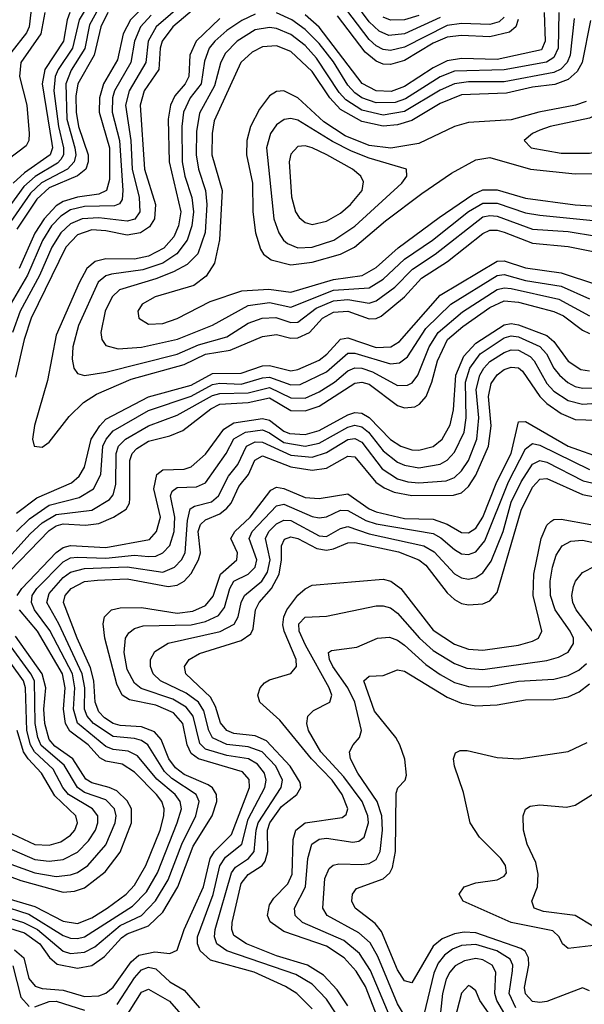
# Model space of a CAD drawing. Header units: inches. Extents: x 501365 to 657855, y 482276 to 547543.
# Tile 95 of 256: x 534207 to 535795, y 503160 to 505930. Entities that reach past the tile are written whole.
import ezdxf

# ---------------------------------------------------------------- set-up
doc = ezdxf.new("R2010")
doc.units = ezdxf.units.IN
doc.header["$MEASUREMENT"] = 0
doc.layers.add('A5530', color=7, linetype='Continuous')

msp = doc.modelspace()

# ---------------------------------------------------------------- linework, layer by layer
at = {"layer": 'A5530', "color": 5}
for points, elevation in [([(534170, 506577.1), (534250, 506523.1), (534288.2, 506508.2), (534303, 506490), (534303.1, 506450), (534272.4, 506350), (534275.9, 506310), (534297.7, 506277.7), (534357.2, 506230), (534372, 506210), (534378.8, 506181.2), (534377.8, 506170), (534363.9, 506150), (534292.8, 506070), (534245, 505970), (534238.3, 505950), (534234.2, 505910), (534226.8, 505893.2), (534182.8, 505837.2)], 2260), ([(534830, 506073.7), (534637.7, 505910), (534608.4, 505870), (534602.4, 505850), (534598.6, 505790), (534557.7, 505730), (534546.3, 505690), (534558.5, 505510), (534589.4, 505410), (534586.3, 505370), (534572.4, 505347.6), (534547, 505330), (534510, 505324.2), (534450, 505336.2), (534410, 505338.6), (534370, 505324.9), (534336.6, 505290), (534239.6, 505090), (534220.1, 505030), (534195.2, 504924.8)], 2480), ([(534752.2, 506050), (534591.4, 505910), (534568.3, 505870), (534561.6, 505810), (534515.1, 505730), (534505.2, 505690), (534520.3, 505590), (534523.6, 505510), (534543.7, 505430), (534544.8, 505390), (534530.7, 505369.3), (534510, 505363.1), (534430, 505373), (534382.6, 505370), (534350, 505355.8), (534322.8, 505330), (534297.4, 505290), (534263.4, 505210), (534208.5, 505110), (534187.1, 505050)], 2460), ([(534409.9, 505990.1), (534375, 505930), (534356.2, 505850), (534315.5, 505790), (534306.7, 505770), (534303.5, 505730), (534316.6, 505630), (534330.5, 505570), (534330.4, 505550), (534323.2, 505536.8), (534313.7, 505526.3), (534250.9, 505489.1), (534219.2, 505460.8), (534151.1, 505368.9)], 2340), ([(535390, 505936.3), (535290, 505890.3), (535245.5, 505885.5), (535218.2, 505898.2), (535190, 505923.8), (535137.2, 505997.2)], 2440), ([(534433.3, 505970), (534404, 505916), (534390.6, 505849.4), (534352.1, 505787.9), (534336.8, 505750), (534340.2, 505650), (534362.2, 505570), (534365.5, 505550), (534360.9, 505530), (534341.7, 505510), (534268.5, 505471.5), (534237.6, 505442.4), (534173.8, 505350)], 2360), ([(534550, 505960.9), (534519.1, 505930), (534498, 505890), (534482.3, 505817.7), (534442.7, 505750), (534431.7, 505710), (534431.1, 505670), (534460.2, 505570), (534459.6, 505480.4), (534451.1, 505450), (534430, 505439.6), (534370, 505431.2), (534330, 505418.7), (534310, 505406.8), (534276.2, 505370), (534250, 505329.4), (534205.5, 505230)], 2420), ([(535570, 505936.9), (535555.8, 505924.2), (535530, 505916.7), (535450, 505919.3), (535410, 505913.4), (535290, 505852.8), (535250, 505843.5), (535230, 505846.2), (535210, 505856.5), (535190, 505874.3), (535110, 505980)], 2460), ([(534277.6, 505950), (534266.5, 505890), (534210, 505810), (534206.3, 505770), (534227, 505690), (534233.5, 505610), (534232.6, 505590), (534225.2, 505574.8), (534099.7, 505480.3)], 2280), ([(534577.2, 505942.8), (534547.3, 505910), (534530.1, 505870.1), (534520.2, 505810), (534473.9, 505730), (534468.4, 505710), (534466.9, 505670), (534488.2, 505590), (534497.8, 505450), (534495.7, 505424.3), (534488, 505412), (534474, 505406), (534390, 505404.9), (534350, 505394.9), (534322.6, 505377.4), (534297.1, 505350), (534271.3, 505308.7), (534228.8, 505211.2), (534170.4, 505110)], 2440), ([(534348.3, 505950), (534340.7, 505930), (534330.5, 505869.5), (534278.4, 505790), (534270.7, 505750), (534297.9, 505582.1), (534299.2, 505570), (534293.1, 505550), (534220.9, 505499.1), (534189.2, 505470)], 2320), ([(534455.4, 505950), (534435.3, 505910), (534417, 505830), (534370.7, 505750), (534365.2, 505714.8), (534365.8, 505670), (534372.6, 505630), (534400.1, 505550), (534400, 505530), (534393.2, 505510), (534369.4, 505490.6), (534290, 505457), (534255, 505425), (534199.2, 505340.8)], 2380), ([(534770, 505933.7), (534703.3, 505870), (534685.7, 505830), (534683.4, 505770), (534672.5, 505750), (534643.8, 505716.2), (534631.3, 505690), (534625.2, 505650), (534627.7, 505530), (534660.5, 505390), (534654.3, 505350), (534640.5, 505319.5), (534612.6, 505287.4), (534570, 505264.4), (534530, 505256.7), (534450, 505257.4), (534419.5, 505250), (534395.8, 505230), (534374.8, 505190), (534310, 505042.6), (534285.3, 504914.7), (534248.6, 504788.6), (534243.3, 504750), (534247.8, 504730), (534270, 504727.1), (534290, 504741.4), (534346.1, 504813.9), (534386.9, 504853.1), (534423.6, 504876.4), (534521.1, 504918.9), (534670, 504960.1), (534730, 504989.1), (534799.7, 505000.3), (534890, 505038.4), (534930, 505044.1), (534970, 505034.4), (534990, 505035), (535022, 505050), (535059, 505090), (535090, 505107.4), (535130, 505110.5), (535190, 505088.2), (535210, 505089.6), (535223.9, 505096.1), (535290, 505150.8), (535337.1, 505202.9), (535410.9, 505250), (535510, 505328.5), (535530, 505337.9), (535550, 505338.4), (535570, 505332.6), (535650, 505301.4), (535750, 505292.4), (535830, 505275.8)], 2520), ([(534870, 505945.9), (534832.3, 505927.7), (534790, 505899.6), (534756.1, 505870), (534740.3, 505850), (534726.8, 505813.2), (534718, 505750), (534686.7, 505710), (534667.7, 505670), (534663.1, 505630), (534664.4, 505530), (534671.7, 505490), (534691, 505430), (534696.3, 505390), (534691.6, 505350), (534678.4, 505310), (534648.8, 505271.2), (534610, 505245.2), (534553.5, 505226.5), (534465.6, 505214.4), (534450, 505209.1), (534428, 505191.9), (534373, 505070), (534356.4, 505010), (534354.6, 504974.6), (534359.3, 504950), (534370, 504934.3), (534390, 504929.2), (534450, 504938.5), (534650, 504989.5), (534710, 505015.5), (534790, 505038.1), (534850, 505076.4), (534888.9, 505090), (534928.1, 505091.9), (534970, 505078.3), (534990, 505079.5), (535041.6, 505118.4), (535090, 505139.4), (535130, 505142.9), (535190, 505132.5), (535210, 505138.8), (535262.3, 505177.7), (535311.8, 505228.2), (535376.3, 505270), (535510, 505375.1), (535530, 505379.7), (535550, 505377.6), (535650, 505340.9), (535750, 505333.9), (535830, 505320.7)], 2540), ([(535766.4, 505933.6), (535755.5, 505830), (535746.9, 505810), (535729.2, 505790.8), (535710, 505781.9), (535570, 505755.8), (535470, 505755.3), (535430, 505749.4), (535390, 505731.8), (535290, 505671.5), (535230, 505661.2), (535170, 505675.5), (535124.4, 505704.4), (535105.7, 505725.7), (535042.4, 505822.4), (535010, 505857.4), (534970, 505888.1), (534930, 505905.5), (534910, 505908.3), (534870, 505901.4), (534818.5, 505870), (534785, 505835), (534771.7, 505808.3), (534755.6, 505744.4), (534712.6, 505667.5), (534704.4, 505615.6), (534703.9, 505550), (534710, 505509.3), (534729.5, 505449.5), (534734, 505410), (534728.8, 505331.2), (534708.6, 505271.4), (534678.5, 505241.5), (534639.7, 505220.3), (534590, 505200.6), (534487.6, 505170), (534466.9, 505150), (534447.5, 505110), (534435.4, 505050), (534438.1, 505030), (534450, 505013.4), (534484.5, 505004.5), (534550, 505009.1), (534650.9, 505030.9), (534750, 505070.6), (534850, 505126.3), (534910, 505134.8), (534970, 505121.4), (535090, 505169.6), (535190, 505175.5), (535230, 505199.9), (535290, 505256.8), (535368.3, 505310), (535469.6, 505390.4), (535510, 505413.7), (535550, 505413.9), (535630, 505386.7), (535670, 505380.1), (535830, 505364)], 2560), ([(535812.5, 505927.5), (535789, 505810), (535775.2, 505784.8), (535750, 505761.6), (535712.6, 505747.4), (535650, 505740), (535576.8, 505723.2), (535450, 505718.3), (535390, 505694.7), (535310, 505646.8), (535270, 505634), (535230, 505630.6), (535170, 505643.7), (535110, 505677.6), (535079.4, 505710), (535030, 505784.6), (534970, 505840.8), (534930, 505856.4), (534890, 505853.7), (534861.2, 505838.8), (534829.4, 505810), (534754.7, 505645.3), (534748.9, 505610), (534748, 505550), (534776.6, 505450), (534769.5, 505310.5), (534754.8, 505245.2), (534731.4, 505208.6), (534697.5, 505182.5), (534588.3, 505150), (534551.8, 505130), (534539.5, 505110), (534542.5, 505090), (534570, 505073.6), (534610, 505075.1), (534650, 505089.3), (534742.7, 505137.3), (534832.5, 505167.5), (534907.9, 505172.1), (534970, 505163.8), (535090, 505199.3), (535170.9, 505210), (535210, 505232.5), (535271.6, 505288.4), (535386.8, 505373.2), (535482, 505438), (535510, 505451.5), (535550, 505451.8), (535630, 505428.4), (535770, 505409.3), (535830, 505405.5)], 2580), ([(535723.7, 505950), (535721.6, 505850), (535710, 505823.9), (535689.2, 505810.8), (535570, 505788.7), (535430, 505785.2), (535390, 505769.2), (535292.3, 505707.7), (535263.2, 505696.8), (535210, 505695.8), (535170, 505710), (535150, 505724.1), (535130, 505746.4), (535090, 505811.5), (535050, 505863.4), (535010, 505903), (534972.5, 505930), (534930, 505949.5)], 2540), ([(535682, 505950), (535685.4, 505870), (535674.6, 505845.4), (535550, 505818.5), (535450, 505820.6), (535410, 505814.5), (535370, 505794.8), (535290, 505742.4), (535252.2, 505727.8), (535210, 505729.6), (535170.9, 505750.9), (535050, 505908.8), (535010, 505944.2)], 2520), ([(535609.1, 505930.9), (535602.7, 505910), (535584.8, 505895.2), (535530, 505881.6), (535450, 505885.8), (535410, 505881.4), (535370, 505863.7), (535290, 505815.2), (535250, 505804.2), (535230, 505805.5), (535210, 505813.4), (535179, 505839), (535101.4, 505941.4)], 2480), ([(535330, 505941.6), (535290, 505929.4), (535250, 505929.3), (535230, 505937.4)], 2420), ([(535800.2, 505699.8), (535770.7, 505689.3), (535667.6, 505670), (535590, 505648.3), (535470, 505641), (535430, 505629.9), (535330, 505582), (535251.5, 505568.5), (535190, 505576.6), (535123.1, 505603.1), (535062.5, 505642.5), (534990, 505710.6), (534950, 505729.9), (534930, 505727.7), (534910, 505715.9), (534881.3, 505678.7), (534856.7, 505630), (534846.5, 505590), (534845.2, 505550), (534862.3, 505470), (534862.8, 505390), (534870.3, 505330.3), (534884.3, 505284.3), (534893.3, 505270), (534914.5, 505254.5), (534970, 505240.5), (535030, 505248), (535109.5, 505270.5), (535149.1, 505290), (535235.9, 505364.1), (535338.6, 505441.4), (535422.1, 505497.9), (535490, 505535.8), (535530, 505542.5), (535644, 505510), (535770, 505496.5), (535830, 505497.7)], 2620), ([(534198.7, 504541.3), (534255.6, 504584.4), (534352.6, 504627.4), (534374.6, 504645.4), (534389.3, 504670.7), (534408.5, 504750), (534432.2, 504787.8), (534450, 504805.8), (534570, 504868.9), (534690, 504902.1), (534750, 504934.7), (534830, 504935.6), (534890, 504956.1), (534910, 504956.7), (534970, 504942.5), (534990, 504945.6), (535050, 504972.6), (535071.2, 504988.8), (535110, 505031.6), (535130, 505034.9), (535210, 505007.4), (535250.7, 505009.3), (535275.3, 505024.7), (535390, 505154.9), (535550, 505251.1), (535570, 505251.8), (535630, 505232.3), (535730, 505217.8), (535830, 505185.3)], 2480), ([(534198.3, 504490), (534234.6, 504525.4), (534290, 504563.9), (534374.6, 504585.4), (534414.5, 504610), (534435.7, 504650), (534441.1, 504730), (534450.6, 504750), (534470, 504773.5), (534570, 504831), (534690, 504871.2), (534750, 504904.1), (534770, 504907.4), (534830, 504905), (534890, 504922.7), (534910, 504924.4), (534970, 504902.8), (534996.4, 504903.6), (535070, 504939.8), (535130, 504991.6), (535150, 504991.9), (535250, 504962.1), (535275.7, 504964.3), (535298, 504982), (535350, 505061.4), (535419.9, 505130), (535550, 505210.2), (535570, 505213.3), (535630, 505195.9), (535730, 505180.6), (535810, 505145.2)], 2460), ([(534116.2, 504350), (534236.3, 504483.7), (534270, 504514.8), (534310, 504538.3), (534410, 504550.3), (534459.8, 504580.2), (534470, 504592.9), (534477.8, 504622.2), (534478.3, 504710), (534484.8, 504730), (534504.5, 504750), (534570, 504787.7), (534650, 504817.5), (534750, 504872.5), (534770, 504878.1), (534850, 504880), (534910, 504895), (534970, 504865.8), (535010, 504865.7), (535050, 504883.4), (535092.9, 504910), (535130, 504942.4), (535150, 504950.7), (535170, 504949.3), (535199.3, 504939.3), (535270, 504900.8), (535298.3, 504901.7), (535311.6, 504908.4), (535326.7, 504930), (535359.2, 505010), (535384, 505050), (535452.3, 505107.7), (535550, 505171), (535570, 505175.3), (535590, 505173.4), (535723.4, 505143.4), (535810, 505096.9)], 2440), ([(534152.7, 504350), (534290, 504493.2), (534310, 504505.6), (534330, 504511.3), (534392.4, 504507.6), (534430, 504512.5), (534471.4, 504530), (534507.1, 504552.9), (534516.2, 504570), (534517.3, 504582.7), (534517.2, 504690), (534523.7, 504710), (534536.7, 504723.3), (534570, 504744.3), (534630, 504758.8), (534666.2, 504773.8), (534744.8, 504835.2), (534770, 504848.4), (534850, 504853.2), (534910, 504865.8), (534970, 504830.7), (535010, 504829.9), (535050, 504843.2), (535150, 504907.1), (535169.6, 504910.4), (535190, 504904.5), (535270, 504844.5), (535290, 504838.3), (535318.7, 504841.3), (535332.1, 504847.9), (535350.5, 504869.5), (535366.4, 504910), (535382, 504970), (535410.6, 505030), (535453.4, 505066.6), (535530, 505120.8), (535570, 505139.3), (535610, 505135.5), (535710, 505109.1), (535736.7, 505096.7), (535790, 505056.2), (535810, 505046.8)], 2420), ([(534200.6, 504310), (534212.9, 504330), (534310, 504430.9), (534330, 504445.3), (534350, 504450.5), (534450, 504444.6), (534572.1, 504467.9), (534592.2, 504490), (534603.4, 504530), (534585, 504610), (534592.6, 504650), (534610, 504663.3), (534670, 504665.1), (534690, 504671.6), (534730, 504707.9), (534781.8, 504778.2), (534810, 504795.6), (534890, 504807.6), (534910, 504803), (534950, 504772.6), (534966.2, 504766.2), (535010, 504763.1), (535050, 504774.5), (535130, 504817.9), (535150, 504824.5), (535170, 504823.2), (535190.6, 504810.6), (535250, 504748.8), (535279.1, 504730), (535310, 504719.7), (535330, 504718.6), (535370, 504729.2), (535395.9, 504750), (535418.5, 504790), (535427.3, 504832.7), (535434.2, 504930), (535456.3, 504983.7), (535490, 505020.2), (535570, 505071.7), (535590, 505075.1), (535610, 505071.5), (535690, 505041.7), (535710, 505024.9), (535750, 504969.1), (535785.5, 504945.5), (535810, 504941.7)], 2380), ([(534150, 503439.5), (534233, 503413), (534330, 503353.5), (534350, 503346.1), (534370, 503344.9), (534390, 503349.8), (534524.1, 503435.9), (534564.2, 503475.8), (534595.3, 503530), (534650.6, 503670), (534661.9, 503710), (534659, 503730), (534644.2, 503750), (534592.9, 503792.9), (534538.4, 503858.4), (534512, 503872), (534470, 503876.6), (534450, 503885), (534370, 503951), (534359, 503990), (534362.5, 504050), (534355.4, 504090), (534291.9, 504211.9), (534249.3, 504270), (534240.5, 504290), (534242.6, 504310), (534255.3, 504330), (534330, 504405), (534350, 504415.5), (534370, 504418.2), (534450, 504415.2), (534530, 504423.4), (534570, 504419.3), (534590, 504421.1), (534610.3, 504429.7), (534629.6, 504450.4), (534641.3, 504490), (534643.3, 504530), (534631.5, 504590), (534636, 504604), (534650, 504613.6), (534704.6, 504615.4), (534730, 504627.1), (534788.1, 504710), (534809.3, 504750.7), (534842.1, 504770), (534890, 504776.2), (534910, 504768), (534950, 504740.9), (535010, 504730.4), (535050, 504739), (535130, 504783.9), (535150, 504789.2), (535170, 504784.6), (535188.1, 504770), (535230, 504717.3), (535270, 504685.2), (535290, 504676.4), (535330, 504669.1), (535390, 504679.3), (535410, 504691.1), (535430, 504713), (535457.5, 504770), (535463.1, 504810), (535461.1, 504910), (535473.4, 504950), (535502.3, 504990), (535570, 505034.8), (535590, 505040.4), (535610, 505037.9), (535670.5, 505010.5), (535688.6, 504990), (535709.9, 504949.9), (535725.7, 504930), (535749.4, 504909.4), (535770, 504898.4), (535790, 504893.4), (535850, 504894)], 2360), ([(534150, 503410.9), (534218.3, 503390), (534256.9, 503370), (534330, 503309.1), (534350, 503303), (534390, 503306), (534418.8, 503321.2), (534490, 503381), (534550, 503410), (534589.6, 503450.4), (534624.8, 503510), (534663.1, 503610), (534702.8, 503690), (534712.1, 503730), (534703.6, 503750), (534635.5, 503795.5), (534614.6, 503814.6), (534567.4, 503890), (534550, 503901.8), (534530, 503907.8), (534470, 503913.2), (534415.2, 503950), (534396.6, 503970), (534389.3, 503990), (534390.2, 504050), (534383.4, 504090), (534317.4, 504230), (534283.8, 504290), (534290, 504315.9), (534330, 504360.7), (534350, 504375.7), (534390, 504385.6), (534510, 504390.8), (534610, 504375.7), (534643.1, 504390), (534662.5, 504410), (534673.1, 504430), (534678.9, 504521.1), (534686.5, 504553.5), (534698.8, 504561.2), (534746.6, 504573.4), (534766.4, 504590), (534794.2, 504645.8), (534821, 504679), (534845.3, 504730), (534870, 504742), (534890, 504741.2), (534970, 504705), (535030, 504699), (535070, 504712.3), (535130, 504749.2), (535150, 504752.2), (535170, 504741.9), (535226.5, 504666.5), (535270, 504638.5), (535298.6, 504630), (535330, 504627.3), (535407.1, 504632.9), (535430, 504641.6), (535450, 504660.4), (535469.2, 504690), (535492.8, 504750), (535498.6, 504810), (535491.5, 504890), (535501.2, 504930), (535512.5, 504950), (535530, 504968), (535570, 504993.4), (535590, 505000.8), (535610, 505000), (535642.7, 504982.7), (535654.7, 504970), (535690, 504906.9), (535710, 504885.1), (535750, 504858.4), (535790, 504848.2), (535830, 504850.9)], 2340), ([(534150, 503382.8), (534220.5, 503360.5), (534264, 503330), (534291.5, 503291.5), (534312.6, 503272.6), (534370, 503261.6), (534410, 503268.9), (534445.4, 503294.6), (534493.3, 503346.7), (534510, 503357.7), (534570, 503380.5), (534610, 503419), (534651.6, 503490), (534695.1, 503604.9), (534748.6, 503690), (534761.7, 503730), (534761, 503750), (534749.3, 503769.2), (534737.5, 503777.5), (534670, 503806.2), (534645.1, 503825.1), (534626.8, 503850), (534604.9, 503904.9), (534586.3, 503926.3), (534550, 503940.4), (534490, 503944.3), (534470, 503950.2), (534445.6, 503965.6), (534430, 503982.3), (534419.9, 504010), (534415.9, 504070), (534406.3, 504106.3), (534368.5, 504190), (534330.9, 504290), (534335.4, 504310), (534351.7, 504330), (534390, 504349.8), (534426.4, 504353.5), (534510, 504356.6), (534624.8, 504335.2), (534650, 504339.4), (534669.8, 504350.2), (534690, 504372), (534710.6, 504410), (534715.9, 504430), (534709.2, 504490), (534715.4, 504510), (534730, 504523.2), (534770, 504540.2), (534790, 504555.7), (534801.6, 504570), (534823.6, 504616.4), (534851.2, 504650), (534868.8, 504691.2), (534890, 504702.6), (534970, 504672.4), (535030, 504663), (535070, 504668.4), (535130, 504702.1), (535150, 504699.9), (535209.1, 504629.1), (535232.5, 504612.5), (535260.7, 504600.7), (535310, 504591.5), (535427.4, 504592.6), (535450, 504599.2), (535470, 504617), (535490, 504648.3), (535525.6, 504730), (535533, 504787), (535526.3, 504870), (535533.4, 504906.6), (535550, 504930.9), (535570, 504945.7), (535590, 504952.9), (535610, 504950.9), (535621.4, 504941.4), (535670.3, 504870), (535690.1, 504850), (535730, 504822.2), (535770, 504805.4), (535830, 504803.7)], 2320), ([(534193, 503313), (534218.6, 503290), (534232.7, 503232.7), (534250.4, 503210.4), (534270, 503204), (534330, 503199), (534390, 503181.8), (534430, 503183.2), (534450, 503190.8), (534470, 503207.9), (534520.9, 503279.1), (534542.5, 503297.5), (534587.7, 503307.7), (534630, 503302.9), (534650, 503311.7), (534669.5, 503370), (534723.8, 503490), (534743.3, 503570), (534755.6, 503590), (534802.6, 503637.4), (534853.8, 503770), (534852.3, 503792.3), (534834.2, 503814.2), (534710, 503850), (534690, 503865.4), (534678.7, 503890), (534666, 503950), (534639.9, 503979.9), (534590, 504001.1), (534516.3, 504016.3), (534495.1, 504030), (534480.5, 504060.5), (534447.1, 504190), (534442.5, 504230), (534445.6, 504250), (534465.4, 504270), (534490, 504275.2), (534550, 504276.1), (534650, 504260), (534694.3, 504265.7), (534730, 504282.2), (534751.5, 504308.5), (534772.1, 504370), (534818.4, 504410), (534819.6, 504430), (534801.2, 504470), (534812.5, 504490), (534855.5, 504530), (534913.8, 504606.2), (534930, 504614.4), (534950, 504610.6), (535010, 504586.2), (535050, 504582.5), (535130, 504596.1), (535190, 504554), (535210, 504545.1), (535290, 504526.9), (535370, 504524.5), (535410, 504510.5), (535450, 504486.9), (535470, 504485.9), (535490, 504499.1), (535510, 504530.5), (535549.2, 504630), (535589.8, 504710), (535610, 504798.4), (535630, 504799.5), (535749.9, 504730.1), (535850, 504694.5)], 2280), ([(535030, 503146.6), (534986.9, 503190), (534954.9, 503210), (534866.7, 503250), (534744.2, 503284.2), (534714.8, 503310), (534707.8, 503330), (534707.8, 503350), (534751.6, 503468.4), (534770.6, 503549.4), (534786.4, 503573.6), (534832.1, 503610), (534850, 503680.7), (534896.3, 503770), (534900.2, 503790), (534895.9, 503810), (534875.8, 503835.8), (534850.4, 503850), (534790, 503859.7), (534730, 503877.7), (534713.6, 503893.6), (534694.8, 503970), (534675.6, 503995.6), (534637.9, 504017.9), (534548.6, 504048.6), (534530, 504063.4), (534510, 504102), (534500.8, 504150), (534505.2, 504190), (534514.6, 504205.4), (534530, 504216.7), (534555, 504225), (534690, 504227.7), (534730, 504237.1), (534766.2, 504253.8), (534783.5, 504276.5), (534797.9, 504330), (534809.9, 504350), (534850.3, 504369.7), (534869.9, 504390), (534874.6, 504410), (534852.5, 504470), (534860.8, 504490), (534930, 504562.2), (534950, 504566.9), (535030, 504532.4), (535050, 504528.1), (535070, 504530.9), (535110, 504549.8), (535130, 504549.4), (535181.2, 504521.2), (535210, 504511.7), (535370, 504484.2), (535392.2, 504472.2), (535430, 504439), (535450, 504427.5), (535470, 504425.3), (535490, 504432.7), (535516, 504464), (535581.9, 504630), (535630, 504722.9), (535650, 504738), (535670, 504733.3), (535810, 504664.4)], 2260), ([(535095.7, 503135.7), (535070, 503174.5), (535030, 503216.1), (534983.9, 503243.9), (534790.1, 503310.1), (534762.1, 503330), (534755.3, 503350), (534757.1, 503370), (534802.8, 503530), (534814.1, 503545.9), (534850.9, 503570), (534867.2, 503590), (534872, 503650), (534878.1, 503670), (534943.1, 503770), (534946.5, 503790), (534927.7, 503830), (534889.7, 503869.7), (534850, 503884.6), (534790, 503890.8), (534749.8, 503909.8), (534739.5, 503930), (534725.3, 503985.3), (534710, 504010), (534675.6, 504035.6), (534603.1, 504070), (534583, 504090), (534575.1, 504110), (534575.4, 504130), (534587.8, 504152.2), (534624.6, 504175.4), (534771.1, 504208.9), (534810.5, 504229.5), (534822, 504250), (534830.2, 504290), (534839.3, 504310), (534888.1, 504350), (534903.9, 504376.1), (534911.4, 504410), (534899, 504470), (534908.2, 504490), (534930, 504511.6), (534950, 504522), (534970, 504521.1), (535050, 504478), (535070, 504476.1), (535110, 504498.6), (535130, 504503.9), (535190, 504483.9), (535343.5, 504450), (535373.3, 504433.3), (535430, 504370.8), (535450, 504359.4), (535470, 504355.6), (535490, 504360.3), (535510, 504374.2), (535533.5, 504406.5), (535567.1, 504490), (535590, 504572.5), (535618, 504630), (535650, 504679.9), (535670, 504689.4), (535690, 504685.5), (535792.2, 504632.2), (535870, 504614.9)], 2240), ([(535130, 503155.8), (535099.8, 503200.2), (535061.4, 503241.4), (535017.1, 503270), (534930, 503296.5), (534844.8, 503330), (534810, 503353.3), (534804, 503370), (534804.9, 503390), (534830, 503499.9), (534850, 503524.7), (534889.6, 503550), (534897.8, 503562.2), (534904.9, 503590), (534903.9, 503650), (534911, 503670), (534943.8, 503716.2), (534986.3, 503750), (534998.4, 503770), (534995.8, 503784.2), (534967.6, 503830), (534901.5, 503901.5), (534870, 503915.5), (534810, 503922.1), (534789.6, 503930), (534771.8, 503951.8), (534757.8, 503997.8), (534744.3, 504024.3), (534674.3, 504090), (534670.4, 504110), (534683.6, 504130), (534713.1, 504146.9), (534830, 504183.2), (534857.5, 504202.5), (534864, 504216), (534870.2, 504270), (534880.5, 504290), (534915.3, 504330), (534936.9, 504370), (534943.6, 504410), (534943.5, 504450), (534951.8, 504468.2), (534970, 504475.5), (534990, 504470.3), (535042.6, 504442.6), (535070, 504437.6), (535090, 504441.1), (535130, 504458.5), (535150, 504459.3), (535272.9, 504432.9), (535330, 504410), (535350, 504395.3), (535410, 504317.7), (535430, 504299), (535450, 504287.8), (535470, 504283.5), (535510, 504286.1), (535530, 504295.2), (535550, 504318.5), (535617.7, 504550), (535650, 504614.5), (535670, 504637), (535690, 504639.2), (535790, 504594.3), (535930, 504567.1)], 2220), ([(535234.3, 503070), (535179.9, 503210), (535153.2, 503253.2), (535119.9, 503290), (535070, 503323.3), (534950, 503364.3), (534911.9, 503391.9), (534904.5, 503410), (534910, 503439.4), (534922, 503458), (534961.3, 503498.7), (534973.7, 503526.3), (534976.3, 503623.7), (534984, 503650), (535010, 503670.3), (535114.6, 503685.4), (535125.8, 503694.2), (535129.9, 503710), (535114.2, 503750), (535085.7, 503790), (535027.8, 503850), (534939.2, 503959.2), (534883, 504010), (534877.4, 504030), (534883.4, 504050), (534895.9, 504064.1), (534910, 504072.9), (534969.9, 504090.1), (534986.2, 504110), (534985.3, 504130), (534950.8, 504210), (534947.6, 504227.6), (534949.8, 504250), (534958.7, 504270), (534990, 504310.9), (535010, 504329.2), (535030, 504339), (535230, 504355.9), (535250.7, 504350), (535279.3, 504330), (535370, 504212.7), (535430, 504172.7), (535470, 504158.9), (535510, 504156.5), (535610.2, 504169.8), (535650, 504181.1), (535666.9, 504190), (535676.3, 504210), (535651.4, 504310), (535653.2, 504370), (535674.2, 504470), (535690, 504507.9), (535701.6, 504518.4), (535710, 504524), (535730, 504524.5), (535813.8, 504510)], 2180), ([(535259.2, 503099.2), (535194.4, 503254.4), (535162.7, 503302.7), (535119.3, 503339.3), (535002.9, 503390), (534982.1, 503410), (534980.5, 503430), (535011, 503490), (535017.3, 503570), (535029.3, 503610.7), (535050, 503624.2), (535070, 503627.1), (535144.2, 503615.8), (535161.6, 503618.4), (535176.6, 503630), (535188.2, 503670), (535186.4, 503690), (535170.8, 503730), (535119.3, 503799.3), (535054.5, 503870), (535019.9, 503930), (535014.5, 503950), (535017.8, 503970), (535033.7, 503986.3), (535079.8, 504010), (535084.8, 504030), (535078.1, 504050), (535010.8, 504170), (534993.7, 504210), (534992.1, 504230), (535010, 504249.2), (535070, 504251.7), (535210, 504280.7), (535230, 504281.3), (535250, 504275.4), (535270, 504259.9), (535331.8, 504190), (535370, 504154.9), (535430, 504118.5), (535465.1, 504105.1), (535510, 504102.1), (535690, 504127.3), (535723.2, 504136.8), (535749.6, 504150.4), (535765, 504175), (535764.7, 504190), (535755.2, 504210), (535713.8, 504270), (535700.2, 504310), (535699.7, 504350), (535705.6, 504390), (535716.3, 504423.7), (535732.7, 504450), (535757.1, 504462.9), (535790, 504465.6), (535990, 504422.7)], 2160), ([(535818.1, 504210), (535772.7, 504270), (535763.3, 504290), (535760.3, 504310), (535765, 504335), (535770.5, 504350), (535790, 504374.4), (535826.8, 504393.2)], 2140), ([(534068.7, 503488.7), (534250, 503435.3), (534330, 503393.2), (534370, 503387.5), (534410, 503402.7), (534453.3, 503430), (534506.7, 503470), (534530, 503494.8), (534562.3, 503550), (534602, 503650), (534612.6, 503690), (534613.3, 503710), (534607, 503730), (534591.7, 503750), (534530, 503812.8), (534495.4, 503835.4), (534450, 503843.7), (534433.1, 503853.1), (534399.8, 503890), (534348, 503928), (534336.1, 503950), (534330.4, 503990), (534335.3, 504050), (534328, 504090), (534257.1, 504210), (534206.9, 504270)], 2380), ([(534010, 503582.1), (534210, 503507.7), (534330, 503475.6), (534361.7, 503478.3), (534390, 503487.7), (534447.4, 503532.6), (534490, 503588), (534521.9, 503670), (534522.1, 503710), (534510, 503732.6), (534480.2, 503760.2), (534459.3, 503770), (534410, 503782.4), (534393.3, 503793.3), (534357, 503850), (534306.2, 503886.2), (534290, 503905), (534278.3, 503950), (534275.5, 503990), (534280.4, 504050), (534270.4, 504090), (534195.5, 504195.5)], 2420), ([(535290, 503128.1), (535270, 503161), (535214.5, 503294.5), (535192.7, 503332.7), (535161.1, 503361.1), (535072.3, 503410), (535059.5, 503430), (535065.9, 503514.1), (535077.9, 503542.1), (535088.7, 503551.3), (535104.8, 503555.2), (535170, 503553.2), (535190, 503555.9), (535210, 503566.7), (535221.5, 503590), (535227.5, 503650), (535225.8, 503690), (535213, 503730), (535158.3, 503810), (535137.4, 503850), (535134.5, 503870), (535144.8, 503890), (535162.8, 503910), (535168.5, 503930), (535149.5, 504010), (535130.2, 504050.2), (535088.2, 504110), (535078.3, 504130), (535075.5, 504150), (535084.5, 504155.5), (535155.1, 504164.9), (535213.6, 504190), (535247.2, 504192.8), (535270, 504184.4), (535290, 504170.4), (535350, 504115.9), (535390, 504087.3), (535430, 504065.6), (535470, 504053.5), (535526.9, 504053.1), (535610, 504069), (535710, 504074.6), (535750, 504085.1), (535779.7, 504100.3), (535801.1, 504118.9)], 2140), ([(534090, 503586.4), (534250, 503529.9), (534310, 503519.3), (534350, 503523.7), (534370, 503530.9), (534399, 503550), (534450, 503608.8), (534475.8, 503670), (534478.4, 503690), (534473.8, 503710), (534450, 503734.8), (534390, 503755.9), (534369.4, 503769.4), (534332.3, 503832.3), (534268.1, 503888.1), (534258.5, 503910), (534251.2, 503950), (534248.8, 504070), (534238.9, 504090), (534175.7, 504175.7)], 2440), ([(534170, 503602.3), (534250, 503567.5), (534290, 503562.3), (534330, 503567.1), (534370, 503587.9), (534400.7, 503619.3), (534420.1, 503650), (534427, 503670), (534426.7, 503690), (534412.1, 503710), (534344.5, 503750), (534328.7, 503770), (534301.1, 503821.1), (534248.6, 503870), (534237.8, 503890), (534226.9, 503930), (534223.4, 504050), (534218.4, 504070), (534150, 504163.1)], 2460), ([(535810, 503197.3), (535790, 503206), (535690, 503167.8), (535670, 503164.4), (535650, 503167.7), (535630, 503189.4), (535627.4, 503207.4), (535638.9, 503270), (535638.5, 503290), (535628.9, 503308.9), (535616.9, 503316.9), (535490, 503360.8), (535457.1, 503362.9), (535430, 503358.4), (535395.9, 503344.1), (535370, 503323), (535310, 503220.5), (535290, 503225.9), (535270, 503256.9), (535224.8, 503364.8), (535206.7, 503386.7), (535150.4, 503430), (535141.2, 503450), (535143.2, 503470), (535154.9, 503485.1), (535230, 503513.2), (535248.2, 503530), (535255.7, 503544.3), (535264, 503590), (535265.9, 503754), (535271.3, 503768.7), (535291.1, 503790), (535295.6, 503804.4), (535290.4, 503849.6), (535276.4, 503890), (535265.2, 503910), (535204.8, 503984.8), (535175.2, 504070), (535190, 504082.7), (535230, 504084.7), (535270, 504100.4), (535290, 504097.2), (535410, 504023.6), (535450, 504006.9), (535490, 503999.5), (535550, 504002.2), (535630, 504016.6), (535710, 504017.4), (535750, 504024.8), (535780.7, 504039.3), (535810, 504061.5)], 2120), ([(534170, 503647.3), (534250, 503609.8), (534290, 503607.9), (534322.8, 503617.2), (534350, 503635.2), (534362.4, 503650), (534370.2, 503670), (534364.7, 503690), (534306.5, 503746.5), (534268.6, 503810), (534230.7, 503850), (534218.2, 503870), (534200, 503930)], 2480), ([(535830, 503325.9), (535750, 503316.4), (535734.2, 503330), (535724.7, 503350), (535706.7, 503366.7), (535589.9, 503390), (535454.5, 503450), (535443.1, 503470), (535457.4, 503490), (535490, 503501.5), (535550, 503510.1), (535570, 503520.6), (535576.9, 503530), (535574, 503550), (535561, 503570), (535500.1, 503630), (535474.5, 503670), (535455.2, 503755.2), (535430.6, 503830), (535427.6, 503850), (535432.7, 503867.3), (535446.2, 503873.8), (535466.3, 503873.7), (535550, 503854), (535610, 503850.6), (535750, 503871.2), (535803.4, 503896.6)], 2080), ([(535819.4, 503379.4), (535769.8, 503410), (535680.8, 503420.8), (535654, 503430), (535647.5, 503450), (535663.5, 503490), (535665.4, 503525.4), (535658.9, 503558.9), (535634.3, 503610), (535624.1, 503650), (535622.9, 503690), (535630, 503708.4), (535643.2, 503716.8), (535670, 503721.1), (535745.5, 503714.5), (535770, 503719.6), (535886.7, 503793.3)], 2060), ([(535602.3, 503150), (535583.8, 503190), (535593.8, 503253.8), (535594, 503270), (535586.6, 503286.6), (535549, 503310), (535490, 503327.9), (535450, 503325.2), (535424.8, 503315.2), (535401.9, 503298.1), (535384.5, 503275.5), (535372.4, 503247.6), (535344.2, 503130)], 2140), ([(534188.2, 503268.2), (534210, 503180.1), (534233.5, 503153.5)], 2260), ([(535610, 503066.1), (535549.5, 503170), (535544, 503190), (535546.2, 503250), (535535.9, 503270), (535510, 503284.4), (535490, 503288.2), (535457.9, 503282.1), (535432.4, 503267.6), (535417.5, 503250), (535406.8, 503230), (535396.3, 503190), (535388.2, 503110)], 2160), ([(534481.2, 503158.8), (534530, 503233.8), (534550, 503256.4), (534570, 503264.6), (534590, 503259.5), (534630, 503222.9), (534670, 503199.4), (534713.1, 503150)], 2260), ([(535543.4, 503110), (535501.2, 503170), (535490, 503197.3), (535475.4, 503210), (535470, 503212.7), (535450, 503190.8), (535423.4, 503090)], 2180), ([(534502.2, 503117.8), (534550, 503193.7), (534570, 503202.3), (534628.4, 503168.4), (534679.5, 503110)], 2240), ([(534250, 503152.1), (534290, 503167.2), (534310, 503168.3), (534390, 503143.6)], 2260)]:
    msp.add_lwpolyline(points, dxfattribs=dict(at, elevation=elevation))
for points, elevation in [([(536010, 505839), (535970, 505836.6), (535950, 505821.7), (535894.4, 505725.6), (535847.1, 505672.9), (535810, 505653), (535699.6, 505630), (535670, 505619.1), (535649.3, 505610), (535625.8, 505590), (535646.3, 505570), (535730, 505554.6), (535810, 505554.2), (535870, 505567.3), (535930, 505593.1), (536030, 505660.3), (536189.8, 505730), (536223.5, 505750), (536228.9, 505770), (536201.6, 505790), (536148.5, 505808.5)], 2640), ([(534970, 505652.3), (534950.8, 505649.2), (534930, 505634.6), (534912.3, 505610), (534901.7, 505570), (534922.5, 505370), (534935.8, 505330), (534948.8, 505310), (534960.7, 505300.7), (534990, 505288.7), (535030, 505289.8), (535090.4, 505310), (535150, 505348.9), (535282.5, 505470), (535295.9, 505490), (535295.3, 505510), (535190, 505541), (535140.6, 505560.6), (535087.1, 505587.1), (534990, 505647.6)], 2640), ([(535010, 505574.9), (534990, 505573.5), (534970, 505551.6), (534965.4, 505530), (534971.3, 505431.3), (534983.3, 505390), (534993.4, 505373.4), (535010, 505359.1), (535030, 505353.8), (535070, 505363.3), (535110, 505386.2), (535137.8, 505410), (535170.4, 505450), (535173.9, 505473.9), (535167, 505490), (535143, 505510), (535070.9, 505550), (535030, 505569.9)], 2660)]:
    msp.add_lwpolyline(points, close=True, dxfattribs=dict(at, elevation=elevation))

doc.saveas('drawing.dxf')
